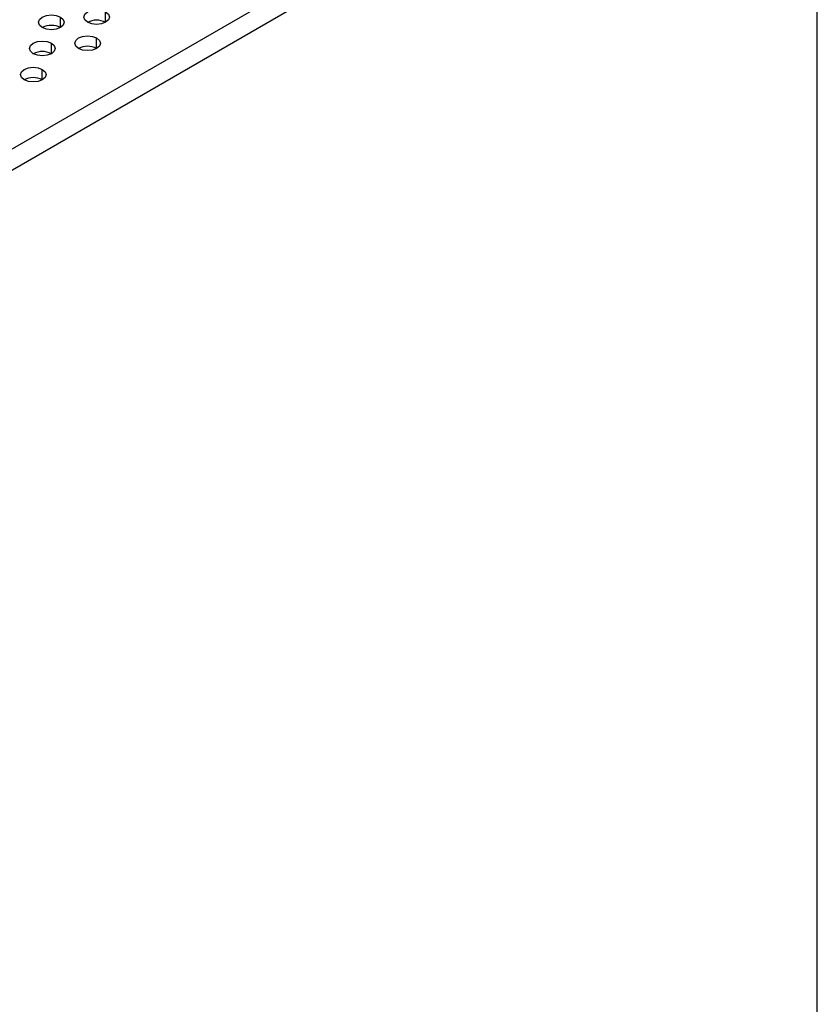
# Model space of a CAD drawing. Header units: millimetres. Extents: x 0 to 1118, y 0 to 864.
# Tile 121 of 254: x 892 to 902, y 684 to 696. Entities that reach past the tile are written whole.
import ezdxf

# ---------------------------------------------------------------- set-up
doc = ezdxf.new("R2010")
doc.units = ezdxf.units.MM

msp = doc.modelspace()

# ---------------------------------------------------------------- linework, layer by layer
at = {"color": 7, "linetype": 'Continuous', "lineweight": 25}
for p, q in [((901.797, 700.686), (873.642, 684.433)), ((873.76, 684.229), (901.915, 700.482)), ((901.915, 625.381), (901.915, 700.482))]:
    msp.add_line(p, q, dxfattribs=at)
at = {"color": 8, "linetype": 'Continuous', "lineweight": 25}
for p, q in [((892.645, 696.349), (892.645, 696.485)), ((892.056, 696.281), (892.056, 696.417)), ((891.938, 695.94), (891.938, 696.077)), ((892.527, 696.009), (892.527, 696.145)), ((891.82, 695.6), (891.82, 695.736))]:
    msp.add_line(p, q, dxfattribs=at)
at = {"color": 7, "linetype": 'Continuous', "lineweight": 25, "flags": 128}
for points in [[(892.409, 696.349), (892.373, 696.38), (892.36, 696.417), (892.373, 696.454), (892.409, 696.485), (892.463, 696.506), (892.527, 696.513), (892.591, 696.506), (892.645, 696.485)], [(892.645, 696.485), (892.681, 696.454), (892.694, 696.417), (892.681, 696.38), (892.645, 696.349), (892.591, 696.328), (892.527, 696.321), (892.463, 696.328), (892.409, 696.349)], [(891.82, 696.281), (891.784, 696.312), (891.771, 696.349), (891.784, 696.386), (891.82, 696.417), (891.874, 696.438), (891.938, 696.445), (892.001, 696.438), (892.056, 696.417)], [(892.056, 696.417), (892.092, 696.386), (892.104, 696.349), (892.092, 696.312), (892.056, 696.281), (892.001, 696.26), (891.938, 696.252), (891.874, 696.26), (891.82, 696.281)], [(891.702, 695.94), (891.666, 695.972), (891.653, 696.009), (891.666, 696.045), (891.702, 696.077), (891.756, 696.097), (891.82, 696.105), (891.884, 696.097), (891.938, 696.077)], [(891.938, 696.077), (891.974, 696.045), (891.986, 696.009), (891.974, 695.972), (891.938, 695.94), (891.884, 695.92), (891.82, 695.912), (891.756, 695.92), (891.702, 695.94)], [(892.291, 696.009), (892.255, 696.04), (892.242, 696.077), (892.255, 696.113), (892.291, 696.145), (892.345, 696.165), (892.409, 696.173), (892.473, 696.165), (892.527, 696.145)], [(892.527, 696.145), (892.563, 696.113), (892.576, 696.077), (892.563, 696.04), (892.527, 696.009), (892.473, 695.988), (892.409, 695.98), (892.345, 695.988), (892.291, 696.009)], [(891.584, 695.6), (891.548, 695.632), (891.535, 695.668), (891.548, 695.705), (891.584, 695.736), (891.638, 695.757), (891.702, 695.765), (891.766, 695.757), (891.82, 695.736)], [(891.82, 695.736), (891.856, 695.705), (891.869, 695.668), (891.856, 695.632), (891.82, 695.6), (891.766, 695.579), (891.702, 695.572), (891.638, 695.579), (891.584, 695.6)]]:
    msp.add_lwpolyline(points, dxfattribs=at)
at = {"color": 7, "linetype": 'Continuous', "lineweight": 25}
for centre in [(892.527, 696.121), (891.938, 696.053), (891.82, 695.713), (892.409, 695.781), (891.702, 695.373)]:
    msp.add_arc(centre, 0.256, 62.61, 117.3846, dxfattribs=at)

doc.saveas('drawing.dxf')
